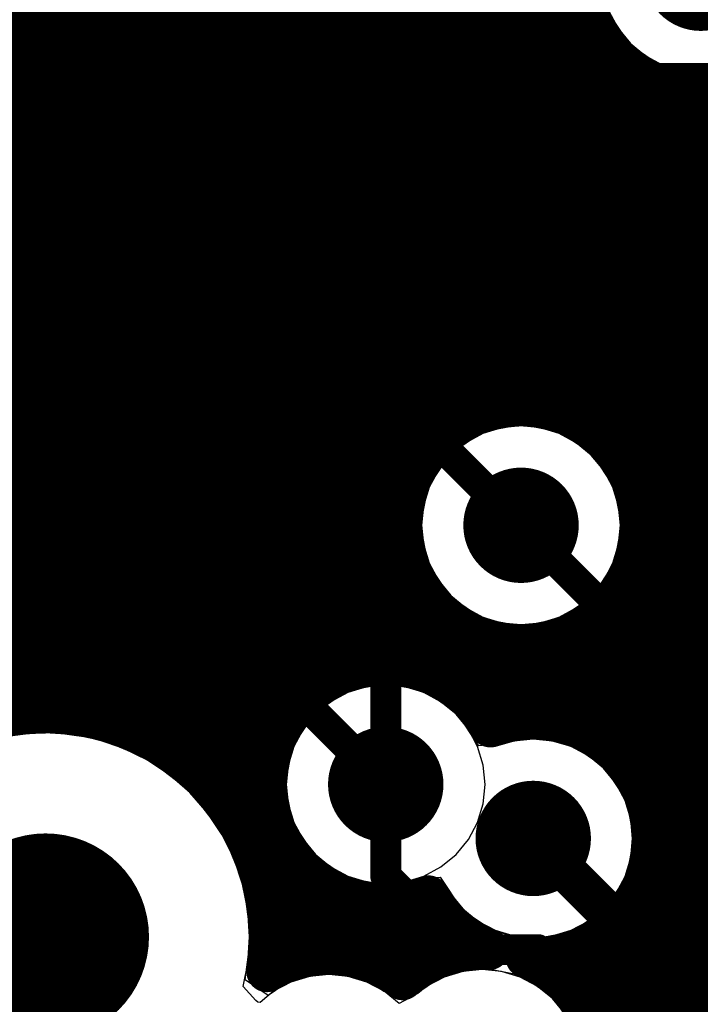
# Model space of a CAD drawing. Header units: millimetres. Extents: x 1.27 to 3.86, y 0.66 to 4.7.
# Tile 164 of 236: x 3.5 to 3.63, y 2.7 to 2.9. Entities that reach past the tile are written whole.
import ezdxf

# ---------------------------------------------------------------- set-up
doc = ezdxf.new("R2010")
doc.units = ezdxf.units.MM
doc.header["$MEASUREMENT"] = 0
for name, color, linetype in [('BottomLayer', 5, 'Continuous'), ('MidLayer1', 16, 'Continuous'), ('MidLayer2', 76, 'Continuous'), ('MidLayer3', 90, 'Continuous'), ('MidLayer4', 156, 'Continuous'), ('MidLayer5', 130, 'Continuous'), ('MidLayer6', 216, 'Continuous'), ('MultiLayer', 9, 'Continuous'), ('PadHoleLayer', 156, 'Continuous'), ('TopLayer', 1, 'Continuous'), ('ViaHoleLayer', 16, 'Continuous')]:
    doc.layers.add(name, color=color, linetype=linetype)

# ---------------------------------------------------------------- blocks, each defined once
blk = doc.blocks.new('S______QSH_030_01_X_D_A_B_201')
at = {"layer": 'BottomLayer'}
for points in [[(0.15748, -0.23187), (0.15748, -0.22089), (0.06811, -0.23187), (0.06811, -0.22089)], [(0.15748, -0.25156), (0.15748, -0.24057), (0.06811, -0.25156), (0.06811, -0.24057)], [(0.15748, -0.27124), (0.15748, -0.26026), (0.06811, -0.27124), (0.06811, -0.26026)], [(0.15748, -0.29093), (0.15748, -0.27994), (0.06811, -0.29093), (0.06811, -0.27994)]]:
    blk.add_solid(points, dxfattribs=at)
at = {"layer": 'PadHoleLayer', "const_width": 0.02008}
blk.add_lwpolyline([(0.09508, -0.39626, 1), (0.11516, -0.39626, 1)], format="xyb", close=True, dxfattribs=at)
blk = doc.blocks.new('0201_033_223')
at = {"layer": 'TopLayer'}
for points in [[(-0.00394, -0.00827), (-0.00394, 0.00827), (-0.02205, -0.00827), (-0.02205, 0.00827)], [(0.02205, -0.00827), (0.02205, 0.00827), (0.00394, -0.00827), (0.00394, 0.00827)]]:
    blk.add_solid(points, dxfattribs=at)

msp = doc.modelspace()

# ---------------------------------------------------------------- linework, layer by layer
at = {"layer": 'BottomLayer'}
for p, q in [((3.47253, 2.874), (3.60408, 2.87399)), ((3.60408, 2.87399), (3.60816, 2.87318)), ((3.60816, 2.87318), (3.60816, 2.87318)), ((3.60816, 2.87318), (3.64851, 2.87318)), ((3.56908, 2.843), (3.469, 2.843)), ((3.5954, 2.81668), (3.56908, 2.843)), ((3.4496, 2.834), (3.56453, 2.834)), ((3.56453, 2.834), (3.57308, 2.82545)), ((3.57308, 2.82545), (3.57308, 2.77902)), ((3.59812, 2.81722), (3.5954, 2.81668)), ((3.60561, 2.81573), (3.59812, 2.81722)), ((3.61196, 2.81148), (3.60561, 2.81573)), ((3.61621, 2.80513), (3.61196, 2.81148)), ((3.6177, 2.79764), (3.61621, 2.80513)), ((3.61716, 2.79492), (3.6177, 2.79764)), ((3.63509, 2.77699), (3.61716, 2.79492)), ((3.57308, 2.77902), (3.55066, 2.7566)), ((3.50586, 2.75758), (3.49555, 2.75622)), ((3.5133, 2.7566), (3.50586, 2.75758)), ((3.55066, 2.7566), (3.5133, 2.7566))]:
    msp.add_line(p, q, dxfattribs=at)
for points, const_width in [([(3.6274, 2.90482, 1), (3.6386, 2.90482, 1)], 0.0112), ([(3.51204, 2.88762, 1), (3.51504, 2.88762, 1)], 0.003), ([(3.60343, 2.88762, 1), (3.60643, 2.88762, 1)], 0.003), ([(3.60343, 2.88762, 1), (3.60643, 2.88762, 1)], 0.003), ([(3.60666, 2.8844, 1), (3.60966, 2.8844, 1)], 0.003), ([(3.60666, 2.8844, 1), (3.60966, 2.8844, 1)], 0.003), ([(3.59252, 2.79764, 1), (3.60372, 2.79764, 1)], 0.0112), ([(3.59662, 2.79764, 1), (3.59962, 2.79764, 1)], 0.003), ([(3.62499, 2.76927, 1), (3.62799, 2.76927, 1)], 0.003), ([(3.62499, 2.76927, 1), (3.62799, 2.76927, 1)], 0.003), ([(3.56627, 2.74734, 1), (3.57747, 2.74734, 1)], 0.0112), ([(3.57037, 2.74734, 1), (3.57337, 2.74734, 1)], 0.003), ([(3.59489, 2.73684, 1), (3.60609, 2.73684, 1)], 0.0112), ([(3.62499, 2.73092, 1), (3.62799, 2.73092, 1)], 0.003), ([(3.62499, 2.73092, 1), (3.62799, 2.73092, 1)], 0.003), ([(3.57037, 2.7295, 1), (3.57337, 2.7295, 1)], 0.003), ([(3.57037, 2.7295, 1), (3.57337, 2.7295, 1)], 0.003), ([(3.6227, 2.72863, 1), (3.6257, 2.72863, 1)], 0.003), ([(3.6227, 2.72863, 1), (3.6257, 2.72863, 1)], 0.003), ([(3.58463, 2.71525, 1), (3.58763, 2.71525, 1)], 0.003), ([(3.58463, 2.71525, 1), (3.58763, 2.71525, 1)], 0.003), ([(3.59989, 2.71525, 1), (3.60289, 2.71525, 1)], 0.003), ([(3.59989, 2.71525, 1), (3.60289, 2.71525, 1)], 0.003), ([(3.61025, 2.70489, 1), (3.61325, 2.70489, 1)], 0.003), ([(3.61025, 2.70489, 1), (3.61325, 2.70489, 1)], 0.003)]:
    msp.add_lwpolyline(points, format="xyb", close=True, dxfattribs=dict(at, const_width=const_width))
at = {"layer": 'BottomLayer', "const_width": 0.006}
for points in [[(3.51354, 2.88762), (3.60493, 2.88762)], [(3.60493, 2.88762), (3.60816, 2.8844)], [(3.60816, 2.8844), (3.66411, 2.8844)], [(3.59812, 2.79764), (3.62649, 2.76927)], [(3.62649, 2.73092), (3.62649, 2.76927)], [(3.57187, 2.7295), (3.57187, 2.74734)], [(3.6242, 2.72863), (3.62649, 2.73092)], [(3.57187, 2.7295), (3.58613, 2.71525)], [(3.6242, 2.67816), (3.6242, 2.72863)], [(3.58613, 2.71525), (3.60139, 2.71525)], [(3.60139, 2.71525), (3.61175, 2.70489)], [(3.61175, 2.6827), (3.61175, 2.70489)]]:
    msp.add_lwpolyline(points, dxfattribs=at)
at = {"layer": 'MidLayer1', "const_width": 0.008}
for points in [[(3.55, 2.75507), (3.55, 3.5046)], [(3.545, 2.73673), (3.545, 3.48909)], [(3.54, 2.7447), (3.54, 3.48172)], [(3.535, 2.75004), (3.535, 3.47663)], [(3.53, 2.75393), (3.53, 3.47288)], [(3.525, 2.7568), (3.525, 3.47009)], [(3.52, 2.75888), (3.52, 3.46807)], [(3.5, 2.76084), (3.5, 3.46615)], [(3.505, 2.76123), (3.505, 3.46577)], [(3.51, 2.76104), (3.51, 3.46595)], [(3.515, 2.76027), (3.515, 3.46671)], [(3.605, 2.8198), (3.605, 3.06576)], [(3.555, 2.76326), (3.555, 2.95557)], [(3.6, 2.82076), (3.6, 2.95269)], [(3.56, 2.76727), (3.56, 2.94477)], [(3.595, 2.82063), (3.595, 2.94397)], [(3.565, 2.7695), (3.565, 2.94027)], [(3.59, 2.81937), (3.59, 2.93983)], [(3.57, 2.77046), (3.57, 2.93776)], [(3.575, 2.79957), (3.575, 2.93657)], [(3.58, 2.81213), (3.58, 2.93649)], [(3.585, 2.81677), (3.585, 2.93752)], [(3.61, 2.81757), (3.61, 2.90178)], [(3.39486, 2.895), (3.61198, 2.895)], [(3.615, 2.81356), (3.615, 2.89018)], [(3.39313, 2.89), (3.61515, 2.89)], [(3.38986, 2.885), (3.62094, 2.885)], [(3.62, 2.80535), (3.62, 2.8856)], [(3.625, 2.65701), (3.625, 2.88304)], [(3.63, 2.65415), (3.63, 2.88181)], [(3.635, 2.64899), (3.635, 2.88171)], [(3.3838, 2.88), (3.64133, 2.88)], [(3.37434, 2.875), (3.6429, 2.875)], [(3.37056, 2.87), (3.64592, 2.87)], [(3.36311, 2.865), (3.65138, 2.865)], [(2.9514, 2.86), (3.6492, 2.86)], [(2.95064, 2.855), (3.64667, 2.855)], [(2.94867, 2.85), (3.64546, 2.85)], [(2.94506, 2.845), (3.64538, 2.845)], [(3.06154, 2.84), (3.64639, 2.84)], [(3.06681, 2.835), (3.64868, 2.835)], [(3.31243, 2.83), (3.64856, 2.83)], [(3.32472, 2.825), (3.64633, 2.825)], [(3.32932, 2.82), (3.59193, 2.82)], [(3.60431, 2.82), (3.64536, 2.82)], [(3.33188, 2.815), (3.58273, 2.815)], [(3.61351, 2.815), (3.64549, 2.815)], [(3.33309, 2.81), (3.57849, 2.81)], [(3.61775, 2.81), (3.64674, 2.81)], [(3.33318, 2.805), (3.57612, 2.805)], [(3.62012, 2.805), (3.64934, 2.805)], [(3.33215, 2.8), (3.57504, 2.8)], [(3.6212, 2.8), (3.65398, 2.8)], [(3.32984, 2.795), (3.57507, 2.795)], [(3.575, 2.77033), (3.575, 2.79571)], [(3.62117, 2.795), (3.66642, 2.795)], [(3.33072, 2.79), (3.57621, 2.79)], [(3.62, 2.74939), (3.62, 2.78993)], [(3.62003, 2.79), (3.827, 2.79)], [(3.33241, 2.785), (3.57867, 2.785)], [(3.58, 2.76907), (3.58, 2.78315)], [(3.61757, 2.785), (3.827, 2.785)], [(3.615, 2.75494), (3.615, 2.78172)], [(3.33293, 2.78), (3.58305, 2.78)], [(3.61319, 2.78), (3.827, 2.78)], [(3.585, 2.76647), (3.585, 2.77851)], [(3.61, 2.758), (3.61, 2.77771)], [(3.59, 2.76182), (3.59, 2.77591)], [(3.605, 2.7596), (3.605, 2.77548)], [(3.33234, 2.775), (3.59305, 2.775)], [(3.595, 2.75938), (3.595, 2.77465)], [(3.6, 2.76003), (3.6, 2.77452)], [(3.60319, 2.775), (3.827, 2.775)], [(3.33056, 2.77), (3.5669, 2.77)], [(3.57684, 2.77), (3.827, 2.77)], [(3.32722, 2.765), (3.55683, 2.765)], [(3.58691, 2.765), (3.827, 2.765)], [(3.51618, 2.76), (3.55243, 2.76)], [(3.59131, 2.76), (3.59913, 2.76)], [(3.60185, 2.76), (3.827, 2.76)], [(3.52831, 2.755), (3.54997, 2.755)], [(3.61493, 2.755), (3.827, 2.755)], [(3.53504, 2.75), (3.54883, 2.75)], [(3.6196, 2.75), (3.827, 2.75)], [(3.53976, 2.745), (3.54879, 2.745)], [(3.62221, 2.745), (3.827, 2.745)], [(3.54323, 2.74), (3.54986, 2.74)], [(3.55, 2.71165), (3.55, 2.7396)], [(3.62347, 2.74), (3.827, 2.74)], [(3.54579, 2.735), (3.55222, 2.735)], [(3.62362, 2.735), (3.827, 2.735)], [(3.5476, 2.73), (3.55646, 2.73)], [(3.555, 2.71359), (3.555, 2.73141)], [(3.62266, 2.73), (3.827, 2.73)], [(3.56, 2.71432), (3.56, 2.72741)], [(3.54875, 2.725), (3.56561, 2.725)], [(3.565, 2.71396), (3.565, 2.72518)], [(3.57, 2.71246), (3.57, 2.72421)], [(3.575, 2.70952), (3.575, 2.72435)], [(3.58, 2.71277), (3.58, 2.72561)], [(3.62, 2.65847), (3.62, 2.72429)], [(3.62044, 2.725), (3.827, 2.725)], [(3.5493, 2.72), (3.58453, 2.72)], [(3.585, 2.71464), (3.585, 2.71957)], [(3.615, 2.65879), (3.615, 2.71874)], [(3.61645, 2.72), (3.827, 2.72)], [(3.54927, 2.715), (3.58672, 2.715)], [(3.60832, 2.715), (3.827, 2.715)], [(3.61, 2.70479), (3.61, 2.71568)], [(3.605, 2.71028), (3.605, 2.71408)], [(3.60535, 2.71), (3.827, 2.71)], [(3.60986, 2.705), (3.827, 2.705)]]:
    msp.add_lwpolyline(points, dxfattribs=at)
for points in [[(3.64095, 2.88302, -3.016424), (3.65616, 2.9062)], [(3.58016, 2.72567, -2.197757), (3.5922, 2.75851)], [(3.48031, 2.68254, -1.63229), (3.54936, 2.71774)], [(3.5922, 2.75851, -0.525699), (3.62369, 2.73684)], [(3.62369, 2.73684, -0.431453), (3.59913, 2.71368)], [(3.59192, 2.71528, -0.174249), (3.58016, 2.72567)], [(3.54936, 2.71774, -0.038965), (3.54883, 2.71099)], [(3.54883, 2.71099, -0.311175), (3.57512, 2.70943)], [(3.57512, 2.70943, -0.199386), (3.59192, 2.71528)], [(3.59913, 2.71368, -0.307283), (3.61376, 2.69212)]]:
    msp.add_lwpolyline(points, format="xyb", dxfattribs=at)
at = {"layer": 'MidLayer1'}
for points, const_width in [([(3.6274, 2.90482, 1), (3.6386, 2.90482, 1)], 0.0112), ([(3.60998, 2.895, 1), (3.61398, 2.895, 1)], 0.004), ([(3.613, 2.89018, 1), (3.617, 2.89018, 1)], 0.004), ([(3.61315, 2.89, 1), (3.61715, 2.89, 1)], 0.004), ([(3.618, 2.8856, 1), (3.622, 2.8856, 1)], 0.004), ([(3.61894, 2.885, 1), (3.62294, 2.885, 1)], 0.004), ([(3.623, 2.88304, 1), (3.627, 2.88304, 1)], 0.004), ([(3.628, 2.88181, 1), (3.632, 2.88181, 1)], 0.004), ([(3.633, 2.88171, 1), (3.637, 2.88171, 1)], 0.004), ([(3.62132, 2.79764, 1), (3.57492, 2.79764, 1)], 0.008), ([(3.58993, 2.82, 1), (3.59393, 2.82, 1)], 0.004), ([(3.593, 2.82063, 1), (3.597, 2.82063, 1)], 0.004), ([(3.598, 2.82076, 1), (3.602, 2.82076, 1)], 0.004), ([(3.60231, 2.82, 1), (3.60631, 2.82, 1)], 0.004), ([(3.603, 2.8198, 1), (3.607, 2.8198, 1)], 0.004), ([(3.588, 2.81937, 1), (3.592, 2.81937, 1)], 0.004), ([(3.608, 2.81757, 1), (3.612, 2.81757, 1)], 0.004), ([(3.583, 2.81677, 1), (3.587, 2.81677, 1)], 0.004), ([(3.58073, 2.815, 1), (3.58473, 2.815, 1)], 0.004), ([(3.61151, 2.815, 1), (3.61551, 2.815, 1)], 0.004), ([(3.578, 2.81213, 1), (3.582, 2.81213, 1)], 0.004), ([(3.613, 2.81356, 1), (3.617, 2.81356, 1)], 0.004), ([(3.57649, 2.81, 1), (3.58049, 2.81, 1)], 0.004), ([(3.61575, 2.81, 1), (3.61975, 2.81, 1)], 0.004), ([(3.57412, 2.805, 1), (3.57812, 2.805, 1)], 0.004), ([(3.59252, 2.79764, 1), (3.60372, 2.79764, 1)], 0.0112), ([(3.618, 2.80535, 1), (3.622, 2.80535, 1)], 0.004), ([(3.61812, 2.805, 1), (3.62212, 2.805, 1)], 0.004), ([(3.573, 2.79957, 1), (3.577, 2.79957, 1)], 0.004), ([(3.57304, 2.8, 1), (3.57704, 2.8, 1)], 0.004), ([(3.6192, 2.8, 1), (3.6232, 2.8, 1)], 0.004), ([(3.57292, 2.79764, 1), (3.57692, 2.79764, 1)], 0.004), ([(3.61932, 2.79764, 1), (3.62332, 2.79764, 1)], 0.004), ([(3.573, 2.79571, 1), (3.577, 2.79571, 1)], 0.004), ([(3.57307, 2.795, 1), (3.57707, 2.795, 1)], 0.004), ([(3.61917, 2.795, 1), (3.62317, 2.795, 1)], 0.004), ([(3.57421, 2.79, 1), (3.57821, 2.79, 1)], 0.004), ([(3.618, 2.78993, 1), (3.622, 2.78993, 1)], 0.004), ([(3.61803, 2.79, 1), (3.62203, 2.79, 1)], 0.004), ([(3.57667, 2.785, 1), (3.58067, 2.785, 1)], 0.004), ([(3.578, 2.78315, 1), (3.582, 2.78315, 1)], 0.004), ([(3.61557, 2.785, 1), (3.61957, 2.785, 1)], 0.004), ([(3.613, 2.78172, 1), (3.617, 2.78172, 1)], 0.004), ([(3.58105, 2.78, 1), (3.58505, 2.78, 1)], 0.004), ([(3.61119, 2.78, 1), (3.61519, 2.78, 1)], 0.004), ([(3.583, 2.77851, 1), (3.587, 2.77851, 1)], 0.004), ([(3.608, 2.77771, 1), (3.612, 2.77771, 1)], 0.004), ([(3.588, 2.77591, 1), (3.592, 2.77591, 1)], 0.004), ([(3.603, 2.77548, 1), (3.607, 2.77548, 1)], 0.004), ([(3.59105, 2.775, 1), (3.59505, 2.775, 1)], 0.004), ([(3.593, 2.77465, 1), (3.597, 2.77465, 1)], 0.004), ([(3.598, 2.77452, 1), (3.602, 2.77452, 1)], 0.004), ([(3.60119, 2.775, 1), (3.60519, 2.775, 1)], 0.004), ([(3.5649, 2.77, 1), (3.5689, 2.77, 1)], 0.004), ([(3.568, 2.77046, 1), (3.572, 2.77046, 1)], 0.004), ([(3.573, 2.77033, 1), (3.577, 2.77033, 1)], 0.004), ([(3.57484, 2.77, 1), (3.57884, 2.77, 1)], 0.004), ([(3.563, 2.7695, 1), (3.567, 2.7695, 1)], 0.004), ([(3.578, 2.76907, 1), (3.582, 2.76907, 1)], 0.004), ([(3.558, 2.76727, 1), (3.562, 2.76727, 1)], 0.004), ([(3.583, 2.76647, 1), (3.587, 2.76647, 1)], 0.004), ([(3.55483, 2.765, 1), (3.55883, 2.765, 1)], 0.004), ([(3.58492, 2.765, 1), (3.58892, 2.765, 1)], 0.004), ([(3.553, 2.76326, 1), (3.557, 2.76326, 1)], 0.004), ([(3.498, 2.76084, 1), (3.502, 2.76084, 1)], 0.004), ([(3.503, 2.76123, 1), (3.507, 2.76123, 1)], 0.004), ([(3.508, 2.76104, 1), (3.512, 2.76104, 1)], 0.004), ([(3.513, 2.76027, 1), (3.517, 2.76027, 1)], 0.004), ([(3.588, 2.76182, 1), (3.592, 2.76182, 1)], 0.004), ([(3.51418, 2.76, 1), (3.51818, 2.76, 1)], 0.004), ([(3.518, 2.75888, 1), (3.522, 2.75888, 1)], 0.004), ([(3.55043, 2.76, 1), (3.55443, 2.76, 1)], 0.004), ([(3.58931, 2.76, 1), (3.59331, 2.76, 1)], 0.004), ([(3.5902, 2.75851, 1), (3.5942, 2.75851, 1)], 0.004), ([(3.5902, 2.75851, 1), (3.5942, 2.75851, 1)], 0.004), ([(3.593, 2.75938, 1), (3.597, 2.75938, 1)], 0.004), ([(3.59713, 2.76, 1), (3.60113, 2.76, 1)], 0.004), ([(3.598, 2.76003, 1), (3.602, 2.76003, 1)], 0.004), ([(3.59985, 2.76, 1), (3.60385, 2.76, 1)], 0.004), ([(3.603, 2.7596, 1), (3.607, 2.7596, 1)], 0.004), ([(3.523, 2.7568, 1), (3.527, 2.7568, 1)], 0.004), ([(3.608, 2.758, 1), (3.612, 2.758, 1)], 0.004), ([(3.52631, 2.755, 1), (3.53031, 2.755, 1)], 0.004), ([(3.54797, 2.755, 1), (3.55197, 2.755, 1)], 0.004), ([(3.548, 2.75507, 1), (3.552, 2.75507, 1)], 0.004), ([(3.56627, 2.74734, 1), (3.57747, 2.74734, 1)], 0.0112), ([(3.61293, 2.755, 1), (3.61693, 2.755, 1)], 0.004), ([(3.613, 2.75494, 1), (3.617, 2.75494, 1)], 0.004), ([(3.528, 2.75393, 1), (3.532, 2.75393, 1)], 0.004), ([(3.533, 2.75004, 1), (3.537, 2.75004, 1)], 0.004), ([(3.53304, 2.75, 1), (3.53704, 2.75, 1)], 0.004), ([(3.54683, 2.75, 1), (3.55083, 2.75, 1)], 0.004), ([(3.6176, 2.75, 1), (3.6216, 2.75, 1)], 0.004), ([(3.618, 2.74939, 1), (3.622, 2.74939, 1)], 0.004), ([(3.53776, 2.745, 1), (3.54176, 2.745, 1)], 0.004), ([(3.54679, 2.745, 1), (3.55079, 2.745, 1)], 0.004), ([(3.62021, 2.745, 1), (3.62421, 2.745, 1)], 0.004), ([(3.538, 2.7447, 1), (3.542, 2.7447, 1)], 0.004), ([(3.59489, 2.73684, 1), (3.60609, 2.73684, 1)], 0.0112), ([(3.54123, 2.74, 1), (3.54523, 2.74, 1)], 0.004), ([(3.54786, 2.74, 1), (3.55186, 2.74, 1)], 0.004), ([(3.548, 2.7396, 1), (3.552, 2.7396, 1)], 0.004), ([(3.62147, 2.74, 1), (3.62547, 2.74, 1)], 0.004), ([(3.543, 2.73673, 1), (3.547, 2.73673, 1)], 0.004), ([(3.62169, 2.73684, 1), (3.62569, 2.73684, 1)], 0.004), ([(3.62169, 2.73684, 1), (3.62569, 2.73684, 1)], 0.004), ([(3.54379, 2.735, 1), (3.54779, 2.735, 1)], 0.004), ([(3.55022, 2.735, 1), (3.55422, 2.735, 1)], 0.004), ([(3.62162, 2.735, 1), (3.62562, 2.735, 1)], 0.004), ([(3.5456, 2.73, 1), (3.5496, 2.73, 1)], 0.004), ([(3.553, 2.73141, 1), (3.557, 2.73141, 1)], 0.004), ([(3.55446, 2.73, 1), (3.55846, 2.73, 1)], 0.004), ([(3.62066, 2.73, 1), (3.62466, 2.73, 1)], 0.004), ([(3.558, 2.72741, 1), (3.562, 2.72741, 1)], 0.004), ([(3.54675, 2.725, 1), (3.55075, 2.725, 1)], 0.004), ([(3.563, 2.72518, 1), (3.567, 2.72518, 1)], 0.004), ([(3.56361, 2.725, 1), (3.56761, 2.725, 1)], 0.004), ([(3.568, 2.72421, 1), (3.572, 2.72421, 1)], 0.004), ([(3.573, 2.72435, 1), (3.577, 2.72435, 1)], 0.004), ([(3.578, 2.72561, 1), (3.582, 2.72561, 1)], 0.004), ([(3.57816, 2.72567, 1), (3.58216, 2.72567, 1)], 0.004), ([(3.57816, 2.72567, 1), (3.58216, 2.72567, 1)], 0.004), ([(3.618, 2.72429, 1), (3.622, 2.72429, 1)], 0.004), ([(3.61844, 2.725, 1), (3.62244, 2.725, 1)], 0.004), ([(3.5473, 2.72, 1), (3.5513, 2.72, 1)], 0.004), ([(3.58253, 2.72, 1), (3.58653, 2.72, 1)], 0.004), ([(3.583, 2.71957, 1), (3.587, 2.71957, 1)], 0.004), ([(3.613, 2.71874, 1), (3.617, 2.71874, 1)], 0.004), ([(3.61445, 2.72, 1), (3.61845, 2.72, 1)], 0.004), ([(3.54736, 2.71774, 1), (3.55136, 2.71774, 1)], 0.004), ([(3.54736, 2.71774, 1), (3.55136, 2.71774, 1)], 0.004), ([(3.54727, 2.715, 1), (3.55127, 2.715, 1)], 0.004), ([(3.558, 2.71432, 1), (3.562, 2.71432, 1)], 0.004), ([(3.583, 2.71464, 1), (3.587, 2.71464, 1)], 0.004), ([(3.58472, 2.715, 1), (3.58872, 2.715, 1)], 0.004), ([(3.58992, 2.71528, 1), (3.59392, 2.71528, 1)], 0.004), ([(3.58992, 2.71528, 1), (3.59392, 2.71528, 1)], 0.004), ([(3.60632, 2.715, 1), (3.61032, 2.715, 1)], 0.004), ([(3.608, 2.71568, 1), (3.612, 2.71568, 1)], 0.004), ([(3.553, 2.71359, 1), (3.557, 2.71359, 1)], 0.004), ([(3.563, 2.71396, 1), (3.567, 2.71396, 1)], 0.004), ([(3.568, 2.71246, 1), (3.572, 2.71246, 1)], 0.004), ([(3.578, 2.71277, 1), (3.582, 2.71277, 1)], 0.004), ([(3.59713, 2.71368, 1), (3.60113, 2.71368, 1)], 0.004), ([(3.59713, 2.71368, 1), (3.60113, 2.71368, 1)], 0.004), ([(3.603, 2.71408, 1), (3.607, 2.71408, 1)], 0.004), ([(3.54683, 2.71099, 1), (3.55083, 2.71099, 1)], 0.004), ([(3.54683, 2.71099, 1), (3.55083, 2.71099, 1)], 0.004), ([(3.548, 2.71165, 1), (3.552, 2.71165, 1)], 0.004), ([(3.573, 2.70952, 1), (3.577, 2.70952, 1)], 0.004), ([(3.57312, 2.70943, 1), (3.57712, 2.70943, 1)], 0.004), ([(3.57312, 2.70943, 1), (3.57712, 2.70943, 1)], 0.004), ([(3.603, 2.71028, 1), (3.607, 2.71028, 1)], 0.004), ([(3.60335, 2.71, 1), (3.60735, 2.71, 1)], 0.004), ([(3.60786, 2.705, 1), (3.61186, 2.705, 1)], 0.004), ([(3.608, 2.70479, 1), (3.612, 2.70479, 1)], 0.004)]:
    msp.add_lwpolyline(points, format="xyb", close=True, dxfattribs=dict(at, const_width=const_width))
at = {"layer": 'MidLayer2'}
for p, q in [((3.39631, 2.76968), (3.5013, 2.87467)), ((3.5013, 2.87467), (3.62077, 2.87467)), ((3.62077, 2.87467), (3.64928, 2.84616)), ((3.59436, 2.81656), (3.59074, 2.81546)), ((3.59812, 2.81693), (3.59436, 2.81656)), ((3.60188, 2.81656), (3.59812, 2.81693)), ((3.6055, 2.81546), (3.60188, 2.81656)), ((3.59074, 2.81546), (3.5874, 2.81368)), ((3.60884, 2.81368), (3.6055, 2.81546)), ((3.5874, 2.81368), (3.58448, 2.81128)), ((3.61176, 2.81128), (3.60884, 2.81368)), ((3.58448, 2.81128), (3.58208, 2.80836)), ((3.61416, 2.80836), (3.61176, 2.81128)), ((3.58208, 2.80836), (3.5803, 2.80502)), ((3.61594, 2.80502), (3.61416, 2.80836)), ((3.5803, 2.80502), (3.5792, 2.8014)), ((3.61704, 2.8014), (3.61594, 2.80502)), ((3.5792, 2.8014), (3.57883, 2.79764)), ((3.61741, 2.79764), (3.61704, 2.8014)), ((3.57883, 2.79764), (3.5792, 2.79388)), ((3.61704, 2.79388), (3.61741, 2.79764)), ((3.5792, 2.79388), (3.5803, 2.79026)), ((3.61594, 2.79026), (3.61704, 2.79388)), ((3.5803, 2.79026), (3.58208, 2.78692)), ((3.61416, 2.78692), (3.61594, 2.79026)), ((3.58208, 2.78692), (3.58448, 2.784)), ((3.61176, 2.784), (3.61416, 2.78692)), ((3.58448, 2.784), (3.5874, 2.7816)), ((3.60884, 2.7816), (3.61176, 2.784)), ((3.5874, 2.7816), (3.59074, 2.77982)), ((3.6055, 2.77982), (3.60884, 2.7816)), ((3.59074, 2.77982), (3.59436, 2.77872)), ((3.60188, 2.77872), (3.6055, 2.77982)), ((3.59436, 2.77872), (3.59812, 2.77835)), ((3.59812, 2.77835), (3.60188, 2.77872)), ((3.56811, 2.76626), (3.56449, 2.76516)), ((3.57187, 2.76663), (3.56811, 2.76626)), ((3.57564, 2.76626), (3.57187, 2.76663)), ((3.57925, 2.76516), (3.57564, 2.76626)), ((3.56449, 2.76516), (3.56115, 2.76338)), ((3.58259, 2.76338), (3.57925, 2.76516)), ((3.56115, 2.76338), (3.55823, 2.76098)), ((3.58551, 2.76098), (3.58259, 2.76338)), ((3.55823, 2.76098), (3.55583, 2.75806)), ((3.58791, 2.75806), (3.58551, 2.76098)), ((3.50586, 2.75733), (3.50069, 2.75699)), ((3.51103, 2.75699), (3.50586, 2.75733)), ((3.51611, 2.75598), (3.51103, 2.75699)), ((3.55583, 2.75806), (3.55405, 2.75472)), ((3.58859, 2.75679), (3.58791, 2.75806)), ((3.59311, 2.75466), (3.58859, 2.75679)), ((3.52101, 2.75431), (3.51611, 2.75598)), ((3.55405, 2.75472), (3.55295, 2.7511)), ((3.59673, 2.75576), (3.59311, 2.75466)), ((3.60049, 2.75613), (3.59673, 2.75576)), ((3.60425, 2.75576), (3.60049, 2.75613)), ((3.60787, 2.75466), (3.60425, 2.75576)), ((3.61121, 2.75288), (3.60787, 2.75466)), ((3.52565, 2.75202), (3.52101, 2.75431)), ((3.61413, 2.75048), (3.61121, 2.75288)), ((3.52996, 2.74915), (3.52565, 2.75202)), ((3.55295, 2.7511), (3.55258, 2.74734)), ((3.53385, 2.74573), (3.52996, 2.74915)), ((3.61653, 2.74756), (3.61413, 2.75048)), ((3.55258, 2.74734), (3.55295, 2.74357)), ((3.61831, 2.74422), (3.61653, 2.74756)), ((3.53727, 2.74184), (3.53385, 2.74573)), ((3.55295, 2.74357), (3.55405, 2.73995)), ((3.61941, 2.7406), (3.61831, 2.74422)), ((3.54014, 2.73753), (3.53727, 2.74184)), ((3.55405, 2.73995), (3.55583, 2.73662)), ((3.61978, 2.73684), (3.61941, 2.7406)), ((3.54243, 2.73289), (3.54014, 2.73753)), ((3.55583, 2.73662), (3.55823, 2.7337)), ((3.61941, 2.73308), (3.61978, 2.73684)), ((3.55823, 2.7337), (3.56115, 2.7313)), ((3.5441, 2.72799), (3.54243, 2.73289)), ((3.61831, 2.72946), (3.61941, 2.73308)), ((3.56115, 2.7313), (3.56449, 2.72951)), ((3.54511, 2.72291), (3.5441, 2.72799)), ((3.56449, 2.72951), (3.56811, 2.72842)), ((3.56811, 2.72842), (3.57187, 2.72805)), ((3.57187, 2.72805), (3.57564, 2.72842)), ((3.57564, 2.72842), (3.57925, 2.72951)), ((3.57925, 2.72951), (3.58377, 2.72739)), ((3.61653, 2.72612), (3.61831, 2.72946)), ((3.58377, 2.72739), (3.58445, 2.72612)), ((3.58445, 2.72612), (3.58685, 2.7232)), ((3.61413, 2.7232), (3.61653, 2.72612)), ((3.54545, 2.71774), (3.54511, 2.72291)), ((3.58685, 2.7232), (3.58977, 2.7208)), ((3.61121, 2.7208), (3.61413, 2.7232)), ((3.58977, 2.7208), (3.59311, 2.71902)), ((3.60787, 2.71902), (3.61121, 2.7208)), ((3.59311, 2.71902), (3.59673, 2.71792)), ((3.60425, 2.71792), (3.60787, 2.71902)), ((3.54511, 2.71257), (3.54545, 2.71774)), ((3.59673, 2.71792), (3.60049, 2.71755)), ((3.60049, 2.71755), (3.60425, 2.71792)), ((3.54422, 2.7081), (3.54511, 2.71257)), ((3.5868, 2.71104), (3.58318, 2.70994)), ((3.59056, 2.71141), (3.5868, 2.71104)), ((3.59433, 2.71104), (3.59056, 2.71141)), ((3.59795, 2.70994), (3.59433, 2.71104)), ((3.55346, 2.70896), (3.55012, 2.70718)), ((3.55708, 2.71006), (3.55346, 2.70896)), ((3.56084, 2.71043), (3.55708, 2.71006)), ((3.5646, 2.71006), (3.56084, 2.71043)), ((3.56822, 2.70896), (3.5646, 2.71006)), ((3.57156, 2.70718), (3.56822, 2.70896)), ((3.58318, 2.70994), (3.57985, 2.70816)), ((3.60128, 2.70816), (3.59795, 2.70994)), ((3.54666, 2.70541), (3.54422, 2.7081)), ((3.55012, 2.70718), (3.54748, 2.70501)), ((3.57448, 2.70478), (3.57156, 2.70718)), ((3.57985, 2.70816), (3.57808, 2.70671)), ((3.60421, 2.70576), (3.60128, 2.70816)), ((3.54706, 2.70508), (3.54666, 2.70541)), ((3.54748, 2.70501), (3.54706, 2.70508)), ((3.57808, 2.70671), (3.57448, 2.70478)), ((3.60661, 2.70284), (3.60421, 2.70576))]:
    msp.add_line(p, q, dxfattribs=at)
at = {"layer": 'MidLayer2', "const_width": 0.0112}
for points in [[(3.6274, 2.90482, 1), (3.6386, 2.90482, 1)], [(3.59252, 2.79764, 1), (3.60372, 2.79764, 1)], [(3.56627, 2.74734, 1), (3.57747, 2.74734, 1)], [(3.59489, 2.73684, 1), (3.60609, 2.73684, 1)]]:
    msp.add_lwpolyline(points, format="xyb", close=True, dxfattribs=at)
at = {"layer": 'MidLayer2', "const_width": 0.006}
msp.add_lwpolyline([(3.38521, 2.77932), (3.51507, 2.90918)], dxfattribs=at)
at = {"layer": 'MidLayer3'}
for p, q in [((3.55873, 2.95781), (3.55873, 2.83915)), ((3.55873, 2.83915), (3.39329, 2.6737))]:
    msp.add_line(p, q, dxfattribs=at)
for points, const_width in [([(3.6274, 2.90482, 1), (3.6386, 2.90482, 1)], 0.0112), ([(3.59252, 2.79764, 1), (3.60372, 2.79764, 1)], 0.0112), ([(3.56627, 2.74734, 1), (3.57747, 2.74734, 1)], 0.0112), ([(3.59489, 2.73684, 1), (3.60609, 2.73684, 1)], 0.0112), ([(3.62157, 2.7187, 1), (3.63157, 2.7187, 1)], 0.01), ([(3.62157, 2.7187, 1), (3.63157, 2.7187, 1)], 0.01)]:
    msp.add_lwpolyline(points, format="xyb", close=True, dxfattribs=dict(at, const_width=const_width))
at = {"layer": 'MidLayer3', "const_width": 0.02}
for points in [[(3.62657, 2.7187), (3.66848, 2.76061)], [(3.62657, 2.68762), (3.62657, 2.7187)]]:
    msp.add_lwpolyline(points, dxfattribs=at)
at = {"layer": 'MidLayer4'}
for p, q in [((3.61491, 2.89733), (3.61916, 2.89098)), ((3.61916, 2.89098), (3.62551, 2.88673)), ((3.62551, 2.88673), (3.633, 2.88524)), ((3.59812, 2.81722), (3.59063, 2.81573)), ((3.60561, 2.81573), (3.59812, 2.81722)), ((3.59063, 2.81573), (3.58428, 2.81148)), ((3.61196, 2.81148), (3.60561, 2.81573)), ((3.58428, 2.81148), (3.58003, 2.80513)), ((3.61621, 2.80513), (3.61196, 2.81148)), ((3.58003, 2.80513), (3.57854, 2.79764)), ((3.6177, 2.79764), (3.61621, 2.80513)), ((3.57854, 2.79764), (3.58003, 2.79015)), ((3.61621, 2.79015), (3.6177, 2.79764)), ((3.58003, 2.79015), (3.58428, 2.7838)), ((3.61196, 2.7838), (3.61621, 2.79015)), ((3.58428, 2.7838), (3.59063, 2.77955)), ((3.60561, 2.77955), (3.61196, 2.7838)), ((3.59063, 2.77955), (3.59812, 2.77806)), ((3.59812, 2.77806), (3.60561, 2.77955)), ((3.57187, 2.76691), (3.56438, 2.76542)), ((3.57936, 2.76542), (3.57187, 2.76691)), ((3.56438, 2.76542), (3.55803, 2.76118)), ((3.58571, 2.76118), (3.57936, 2.76542)), ((3.55803, 2.76118), (3.55379, 2.75483)), ((3.58996, 2.75483), (3.58571, 2.76118)), ((3.50586, 2.75758), (3.49555, 2.75622)), ((3.51617, 2.75622), (3.50586, 2.75758)), ((3.52578, 2.75224), (3.51617, 2.75622)), ((3.55379, 2.75483), (3.5523, 2.74734)), ((3.59496, 2.75532), (3.58996, 2.75483)), ((3.60049, 2.75642), (3.59496, 2.75532)), ((3.60798, 2.75493), (3.60049, 2.75642)), ((3.61433, 2.75068), (3.60798, 2.75493)), ((3.53403, 2.74591), (3.52578, 2.75224)), ((3.61858, 2.74433), (3.61433, 2.75068)), ((3.5523, 2.74734), (3.55379, 2.73985)), ((3.54036, 2.73766), (3.53403, 2.74591)), ((3.62007, 2.73684), (3.61858, 2.74433)), ((3.55379, 2.73985), (3.55803, 2.7335)), ((3.54434, 2.72805), (3.54036, 2.73766)), ((3.61858, 2.72935), (3.62007, 2.73684)), ((3.55803, 2.7335), (3.56438, 2.72925)), ((3.5457, 2.71774), (3.54434, 2.72805)), ((3.56438, 2.72925), (3.57187, 2.72776)), ((3.57187, 2.72776), (3.5774, 2.72886)), ((3.5774, 2.72886), (3.5824, 2.72935)), ((3.5824, 2.72935), (3.58665, 2.723)), ((3.61433, 2.723), (3.61858, 2.72935)), ((3.58665, 2.723), (3.593, 2.71875)), ((3.60798, 2.71875), (3.61433, 2.723)), ((3.593, 2.71875), (3.60049, 2.71726)), ((3.60049, 2.71726), (3.60798, 2.71875)), ((3.5446, 2.7094), (3.5457, 2.71774)), ((3.56084, 2.71072), (3.55335, 2.70923)), ((3.56833, 2.70923), (3.56084, 2.71072)), ((3.59056, 2.7117), (3.58307, 2.71021)), ((3.59806, 2.71021), (3.59056, 2.7117)), ((3.54906, 2.70636), (3.5446, 2.7094)), ((3.55335, 2.70923), (3.54906, 2.70636)), ((3.57148, 2.70712), (3.56833, 2.70923)), ((3.58307, 2.71021), (3.57672, 2.70596)), ((3.60441, 2.70596), (3.59806, 2.71021)), ((3.57672, 2.70596), (3.57148, 2.70712)), ((3.60865, 2.69961), (3.60441, 2.70596))]:
    msp.add_line(p, q, dxfattribs=at)
at = {"layer": 'MidLayer4', "const_width": 0.0112}
for points in [[(3.6274, 2.90482, 1), (3.6386, 2.90482, 1)], [(3.59252, 2.79764, 1), (3.60372, 2.79764, 1)], [(3.56627, 2.74734, 1), (3.57747, 2.74734, 1)], [(3.59489, 2.73684, 1), (3.60609, 2.73684, 1)]]:
    msp.add_lwpolyline(points, format="xyb", close=True, dxfattribs=at)
at = {"layer": 'MidLayer5', "const_width": 0.006}
for points in [[(3.55671, 2.87082), (3.55671, 3.38722)], [(3.53912, 2.85664), (3.53912, 3.3681)], [(3.52712, 2.84888), (3.52712, 3.34097)], [(3.50576, 2.85583), (3.50576, 3.3347)], [(3.60327, 2.84256), (3.60327, 2.96388)], [(3.55671, 2.87082), (3.62981, 2.79772)], [(3.46457, 2.81464), (3.50576, 2.85583)], [(3.53912, 2.85664), (3.59812, 2.79764)], [(3.52712, 2.84888), (3.57187, 2.80412)], [(3.60327, 2.84256), (3.64275, 2.80308)], [(3.57187, 2.74734), (3.57187, 2.80412)], [(3.62981, 2.71918), (3.62981, 2.79772)], [(3.61605, 2.70542), (3.62981, 2.71918)], [(3.61605, 2.63561), (3.61605, 2.70542)]]:
    msp.add_lwpolyline(points, dxfattribs=at)
at = {"layer": 'MidLayer5'}
for points, const_width in [([(3.6274, 2.90482, 1), (3.6386, 2.90482, 1)], 0.0112), ([(3.55521, 2.87082, 1), (3.55821, 2.87082, 1)], 0.003), ([(3.55521, 2.87082, 1), (3.55821, 2.87082, 1)], 0.003), ([(3.50426, 2.85583, 1), (3.50726, 2.85583, 1)], 0.003), ([(3.50426, 2.85583, 1), (3.50726, 2.85583, 1)], 0.003), ([(3.53762, 2.85664, 1), (3.54062, 2.85664, 1)], 0.003), ([(3.53762, 2.85664, 1), (3.54062, 2.85664, 1)], 0.003), ([(3.52562, 2.84888, 1), (3.52862, 2.84888, 1)], 0.003), ([(3.52562, 2.84888, 1), (3.52862, 2.84888, 1)], 0.003), ([(3.60177, 2.84256, 1), (3.60477, 2.84256, 1)], 0.003), ([(3.60177, 2.84256, 1), (3.60477, 2.84256, 1)], 0.003), ([(3.59252, 2.79764, 1), (3.60372, 2.79764, 1)], 0.0112), ([(3.57037, 2.80412, 1), (3.57337, 2.80412, 1)], 0.003), ([(3.57037, 2.80412, 1), (3.57337, 2.80412, 1)], 0.003), ([(3.59662, 2.79764, 1), (3.59962, 2.79764, 1)], 0.003), ([(3.62831, 2.79772, 1), (3.63131, 2.79772, 1)], 0.003), ([(3.62831, 2.79772, 1), (3.63131, 2.79772, 1)], 0.003), ([(3.56627, 2.74734, 1), (3.57747, 2.74734, 1)], 0.0112), ([(3.57037, 2.74734, 1), (3.57337, 2.74734, 1)], 0.003), ([(3.59489, 2.73684, 1), (3.60609, 2.73684, 1)], 0.0112), ([(3.62831, 2.71918, 1), (3.63131, 2.71918, 1)], 0.003), ([(3.62831, 2.71918, 1), (3.63131, 2.71918, 1)], 0.003), ([(3.61455, 2.70542, 1), (3.61755, 2.70542, 1)], 0.003), ([(3.61455, 2.70542, 1), (3.61755, 2.70542, 1)], 0.003)]:
    msp.add_lwpolyline(points, format="xyb", close=True, dxfattribs=dict(at, const_width=const_width))
at = {"layer": 'MidLayer6'}
for p, q in [((3.56477, 2.84501), (3.56477, 2.9406)), ((3.61518, 2.89744), (3.61696, 2.8941)), ((3.61696, 2.8941), (3.61936, 2.89118)), ((3.61936, 2.89118), (3.62228, 2.88878)), ((3.62228, 2.88878), (3.62562, 2.887)), ((3.62562, 2.887), (3.62924, 2.8859)), ((3.62924, 2.8859), (3.633, 2.88553)), ((3.56441, 2.8423), (3.56477, 2.84501)), ((3.56336, 2.83977), (3.56441, 2.8423)), ((3.5617, 2.83759), (3.56336, 2.83977)), ((3.48074, 2.75663), (3.5617, 2.83759)), ((3.59436, 2.81656), (3.59074, 2.81546)), ((3.59812, 2.81693), (3.59436, 2.81656)), ((3.60188, 2.81656), (3.59812, 2.81693)), ((3.6055, 2.81546), (3.60188, 2.81656)), ((3.59074, 2.81546), (3.5874, 2.81368)), ((3.60884, 2.81368), (3.6055, 2.81546)), ((3.5874, 2.81368), (3.58448, 2.81128)), ((3.61176, 2.81128), (3.60884, 2.81368)), ((3.58448, 2.81128), (3.58208, 2.80836)), ((3.61416, 2.80836), (3.61176, 2.81128)), ((3.58208, 2.80836), (3.5803, 2.80502)), ((3.61594, 2.80502), (3.61416, 2.80836)), ((3.5803, 2.80502), (3.5792, 2.8014)), ((3.61704, 2.8014), (3.61594, 2.80502)), ((3.5792, 2.8014), (3.57883, 2.79764)), ((3.61741, 2.79764), (3.61704, 2.8014)), ((3.57883, 2.79764), (3.5792, 2.79388)), ((3.61704, 2.79388), (3.61741, 2.79764)), ((3.5792, 2.79388), (3.5803, 2.79026)), ((3.61594, 2.79026), (3.61704, 2.79388)), ((3.5803, 2.79026), (3.58208, 2.78692)), ((3.61416, 2.78692), (3.61594, 2.79026)), ((3.58208, 2.78692), (3.58448, 2.784)), ((3.61176, 2.784), (3.61416, 2.78692)), ((3.58448, 2.784), (3.5874, 2.7816)), ((3.60884, 2.7816), (3.61176, 2.784)), ((3.5874, 2.7816), (3.59074, 2.77982)), ((3.6055, 2.77982), (3.60884, 2.7816)), ((3.59074, 2.77982), (3.59436, 2.77872)), ((3.60188, 2.77872), (3.6055, 2.77982)), ((3.59436, 2.77872), (3.59812, 2.77835)), ((3.59812, 2.77835), (3.60188, 2.77872)), ((3.56811, 2.76626), (3.56449, 2.76516)), ((3.57187, 2.76663), (3.56811, 2.76626)), ((3.57564, 2.76626), (3.57187, 2.76663)), ((3.57925, 2.76516), (3.57564, 2.76626)), ((3.56449, 2.76516), (3.56115, 2.76338)), ((3.58259, 2.76338), (3.57925, 2.76516)), ((3.56115, 2.76338), (3.55823, 2.76098)), ((3.58551, 2.76098), (3.58259, 2.76338)), ((3.55823, 2.76098), (3.55583, 2.75806)), ((3.58791, 2.75806), (3.58551, 2.76098)), ((3.50586, 2.75733), (3.50069, 2.75699)), ((3.51103, 2.75699), (3.50586, 2.75733)), ((3.51611, 2.75598), (3.51103, 2.75699)), ((3.55583, 2.75806), (3.55405, 2.75472)), ((3.5897, 2.75472), (3.58791, 2.75806)), ((3.52101, 2.75431), (3.51611, 2.75598)), ((3.55405, 2.75472), (3.55295, 2.7511)), ((3.59079, 2.7511), (3.5897, 2.75472)), ((3.52565, 2.75202), (3.52101, 2.75431)), ((3.52996, 2.74915), (3.52565, 2.75202)), ((3.55295, 2.7511), (3.55258, 2.74734)), ((3.59116, 2.74734), (3.59079, 2.7511)), ((3.53385, 2.74573), (3.52996, 2.74915)), ((3.55258, 2.74734), (3.55295, 2.74357)), ((3.59079, 2.74357), (3.59116, 2.74734)), ((3.53727, 2.74184), (3.53385, 2.74573)), ((3.55295, 2.74357), (3.55405, 2.73995)), ((3.5897, 2.73995), (3.59079, 2.74357)), ((3.54014, 2.73753), (3.53727, 2.74184)), ((3.55405, 2.73995), (3.55583, 2.73662)), ((3.58791, 2.73662), (3.5897, 2.73995)), ((3.54243, 2.73289), (3.54014, 2.73753)), ((3.55583, 2.73662), (3.55823, 2.7337)), ((3.58551, 2.7337), (3.58791, 2.73662)), ((3.55823, 2.7337), (3.56115, 2.7313)), ((3.58259, 2.7313), (3.58551, 2.7337)), ((3.5441, 2.72799), (3.54243, 2.73289)), ((3.56115, 2.7313), (3.56449, 2.72951)), ((3.57925, 2.72951), (3.58259, 2.7313)), ((3.54511, 2.72291), (3.5441, 2.72799)), ((3.56449, 2.72951), (3.56811, 2.72842)), ((3.56811, 2.72842), (3.57187, 2.72805)), ((3.57187, 2.72805), (3.57564, 2.72842)), ((3.57564, 2.72842), (3.57925, 2.72951)), ((3.54545, 2.71774), (3.54511, 2.72291)), ((3.54511, 2.71257), (3.54545, 2.71774)), ((3.54422, 2.7081), (3.54511, 2.71257)), ((3.5868, 2.71104), (3.58318, 2.70994)), ((3.59056, 2.71141), (3.5868, 2.71104)), ((3.59433, 2.71104), (3.59056, 2.71141)), ((3.59795, 2.70994), (3.59433, 2.71104)), ((3.55346, 2.70896), (3.55012, 2.70718)), ((3.55708, 2.71006), (3.55346, 2.70896)), ((3.56084, 2.71043), (3.55708, 2.71006)), ((3.5646, 2.71006), (3.56084, 2.71043)), ((3.56822, 2.70896), (3.5646, 2.71006)), ((3.57156, 2.70718), (3.56822, 2.70896)), ((3.58318, 2.70994), (3.57985, 2.70816)), ((3.60128, 2.70816), (3.59795, 2.70994)), ((3.54666, 2.70541), (3.54422, 2.7081)), ((3.55012, 2.70718), (3.54748, 2.70501)), ((3.57448, 2.70478), (3.57156, 2.70718)), ((3.57985, 2.70816), (3.57808, 2.70671)), ((3.60421, 2.70576), (3.60128, 2.70816)), ((3.54706, 2.70508), (3.54666, 2.70541)), ((3.54748, 2.70501), (3.54706, 2.70508)), ((3.57808, 2.70671), (3.57448, 2.70478)), ((3.60661, 2.70284), (3.60421, 2.70576))]:
    msp.add_line(p, q, dxfattribs=at)
at = {"layer": 'MidLayer6', "const_width": 0.0048}
for points in [[(3.55428, 2.84501), (3.55428, 3.30176)], [(3.54228, 2.84998), (3.54228, 3.29679)], [(3.53148, 2.85446), (3.53148, 3.16091)], [(3.51948, 2.85943), (3.51948, 3.15594)], [(3.50868, 2.8639), (3.50868, 3.12801)], [(3.36105, 2.71627), (3.50868, 2.8639)], [(3.36652, 2.70647), (3.51948, 2.85943)], [(3.37149, 2.69447), (3.53148, 2.85446)], [(3.37235, 2.68006), (3.54228, 2.84998)], [(3.38435, 2.67508), (3.55428, 2.84501)]]:
    msp.add_lwpolyline(points, dxfattribs=at)
at = {"layer": 'MidLayer6'}
for points, const_width in [([(3.6274, 2.90482, 1), (3.6386, 2.90482, 1)], 0.0112), ([(3.50748, 2.8639, 1), (3.50988, 2.8639, 1)], 0.0024), ([(3.50748, 2.8639, 1), (3.50988, 2.8639, 1)], 0.0024), ([(3.51828, 2.85943, 1), (3.52068, 2.85943, 1)], 0.0024), ([(3.51828, 2.85943, 1), (3.52068, 2.85943, 1)], 0.0024), ([(3.53028, 2.85446, 1), (3.53268, 2.85446, 1)], 0.0024), ([(3.53028, 2.85446, 1), (3.53268, 2.85446, 1)], 0.0024), ([(3.54108, 2.84998, 1), (3.54348, 2.84998, 1)], 0.0024), ([(3.54108, 2.84998, 1), (3.54348, 2.84998, 1)], 0.0024), ([(3.55308, 2.84501, 1), (3.55548, 2.84501, 1)], 0.0024), ([(3.55308, 2.84501, 1), (3.55548, 2.84501, 1)], 0.0024), ([(3.59252, 2.79764, 1), (3.60372, 2.79764, 1)], 0.0112), ([(3.56627, 2.74734, 1), (3.57747, 2.74734, 1)], 0.0112), ([(3.59489, 2.73684, 1), (3.60609, 2.73684, 1)], 0.0112)]:
    msp.add_lwpolyline(points, format="xyb", close=True, dxfattribs=dict(at, const_width=const_width))
at = {"layer": 'MultiLayer', "const_width": 0.0112}
for points in [[(3.6274, 2.90482, 1), (3.6386, 2.90482, 1)], [(3.59252, 2.79764, 1), (3.60372, 2.79764, 1)], [(3.56627, 2.74734, 1), (3.57747, 2.74734, 1)], [(3.59489, 2.73684, 1), (3.60609, 2.73684, 1)]]:
    msp.add_lwpolyline(points, format="xyb", close=True, dxfattribs=at)
at = {"layer": 'TopLayer'}
for points, const_width in [([(3.6274, 2.90482, 1), (3.6386, 2.90482, 1)], 0.0112), ([(3.56737, 2.88038, 1), (3.57037, 2.88038, 1)], 0.003), ([(3.59335, 2.88038, 1), (3.59635, 2.88038, 1)], 0.003), ([(3.56737, 2.82689, 1), (3.57037, 2.82689, 1)], 0.003), ([(3.56737, 2.82689, 1), (3.57037, 2.82689, 1)], 0.003), ([(3.59252, 2.79764, 1), (3.60372, 2.79764, 1)], 0.0112), ([(3.59662, 2.79764, 1), (3.59962, 2.79764, 1)], 0.003), ([(3.54767, 2.77004, 1), (3.55067, 2.77004, 1)], 0.003), ([(3.54767, 2.77004, 1), (3.55067, 2.77004, 1)], 0.003), ([(3.56627, 2.74734, 1), (3.57747, 2.74734, 1)], 0.0112), ([(3.57037, 2.74734, 1), (3.57337, 2.74734, 1)], 0.003), ([(3.59489, 2.73684, 1), (3.60609, 2.73684, 1)], 0.0112), ([(3.59852, 2.73684, 1), (3.60246, 2.73684, 1)], 0.00394), ([(3.61346, 2.72191, 1), (3.61739, 2.72191, 1)], 0.00394), ([(3.61346, 2.72191, 1), (3.61739, 2.72191, 1)], 0.00394)]:
    msp.add_lwpolyline(points, format="xyb", close=True, dxfattribs=dict(at, const_width=const_width))
for points, const_width in [([(3.54917, 2.77004), (3.54917, 2.89906)], 0.006), ([(3.56887, 2.82689), (3.56887, 2.88038)], 0.006), ([(3.59485, 2.88038), (3.66009, 2.88038)], 0.006), ([(3.56887, 2.82689), (3.59812, 2.79764)], 0.006), ([(3.54917, 2.77004), (3.57187, 2.74734)], 0.006), ([(3.60049, 2.73684), (3.61542, 2.72191)], 0.00787), ([(3.61542, 2.67249), (3.61542, 2.72191)], 0.00787)]:
    msp.add_lwpolyline(points, dxfattribs=dict(at, const_width=const_width))
at = {"layer": 'ViaHoleLayer', "const_width": 0.0061}
for points in [[(3.59507, 2.79764, 1), (3.60117, 2.79764, 1)], [(3.56882, 2.74734, 1), (3.57492, 2.74734, 1)], [(3.59744, 2.73684, 1), (3.60354, 2.73684, 1)]]:
    msp.add_lwpolyline(points, format="xyb", close=True, dxfattribs=at)

# ---------------------------------------------------------------- block references
at = {"rotation": 360}
for name, p in [('S______QSH_030_01_X_D_A_B_201', (3.40074, 3.114)), ('0201_033_223', (3.58186, 2.88038))]:
    msp.add_blockref(name, p, dxfattribs=at)

doc.saveas('drawing.dxf')
